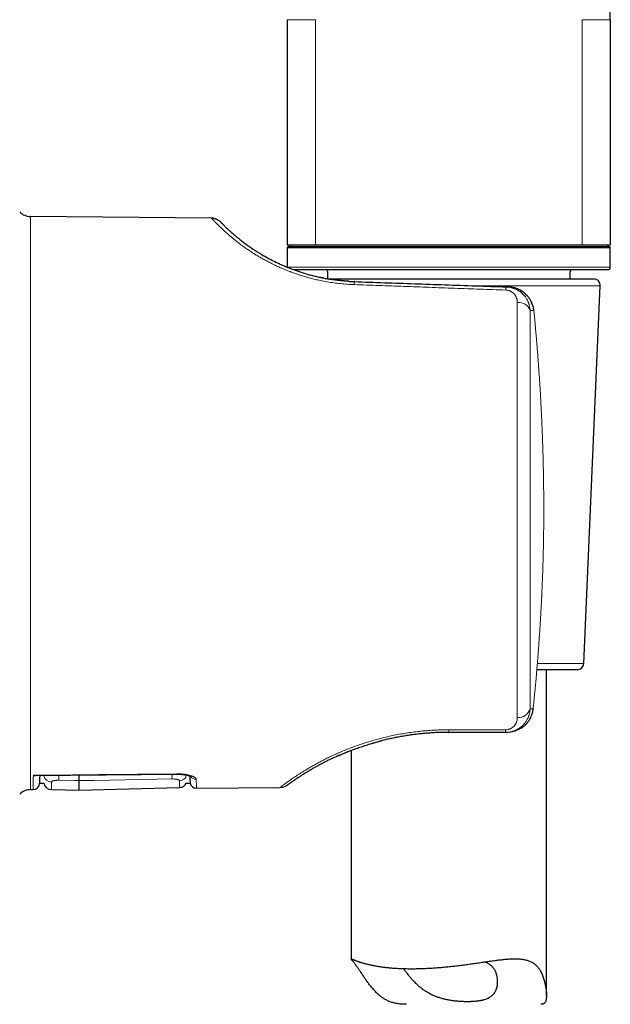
# Model space of a CAD drawing. Header units: millimetres. Extents: x 8 to 869, y 12 to 812.
# Tile 212 of 230: x 662 to 707, y 553 to 628. Entities that reach past the tile are written whole.
import ezdxf

# ---------------------------------------------------------------- set-up
doc = ezdxf.new("R2010")
doc.units = ezdxf.units.MM

msp = doc.modelspace()

# ---------------------------------------------------------------- linework, layer by layer
at = {"color": 7, "linetype": 'Continuous', "lineweight": 30}
for p, q in [((707.397, 628.213), (707.397, 633.413)), ((682.597, 628.213), (682.597, 610.913)), ((707.397, 628.213), (707.397, 610.913)), ((676.772, 612.986), (662.886, 613.107)), ((684.762, 610.913), (682.597, 610.913)), ((682.597, 610.713), (682.597, 609.213)), ((682.697, 610.813), (707.297, 610.813)), ((682.797, 610.913), (682.797, 610.813)), ((705.233, 610.913), (684.762, 610.913)), ((707.397, 610.913), (705.233, 610.913)), ((707.197, 610.813), (707.197, 610.913)), ((707.397, 609.213), (707.397, 610.713)), ((707.197, 609.013), (683.12, 609.013)), ((685.682, 608.891), (685.682, 608.327)), ((704.313, 608.317), (704.313, 608.891)), ((685.742, 608.317), (706.125, 608.317)), ((699.405, 607.704), (699.568, 607.698)), ((705.368, 578.795), (706.625, 607.795)), ((704.869, 578.317), (701.757, 578.317)), ((702.497, 553.315), (702.497, 578.317)), ((699.341, 573.511), (694.997, 573.511)), ((699.448, 573.511), (699.341, 573.511)), ((687.053, 571.951), (687.061, 571.954)), ((687.497, 572.126), (687.497, 556.122)), ((684.466, 570.679), (684.471, 570.682)), ((663.254, 570.203), (674.102, 570.303)), ((683.408, 570.024), (683.409, 570.024)), ((683.622, 570.163), (683.64, 570.175)), ((683.891, 570.334), (683.922, 570.354)), ((663.576, 569.608), (663.912, 569.608)), ((666.597, 569.067), (674.317, 569.269)), ((674.842, 569.608), (675.131, 569.608)), ((675.621, 569.227), (682.038, 569.283)), ((662.886, 569.115), (663.081, 569.117)), ((664.485, 569.122), (666.597, 569.067))]:
    msp.add_line(p, q, dxfattribs=at)
at = {"color": 252, "linetype": 'Continuous', "lineweight": 0}
for p, q in [((684.762, 628.213), (684.762, 610.913)), ((705.233, 628.213), (705.233, 610.913)), ((662.886, 613.107), (662.886, 569.115)), ((707.397, 610.713), (682.597, 610.713)), ((682.604, 609.213), (707.397, 609.213)), ((706.625, 607.795), (696.792, 607.795)), ((701.525, 605.883), (701.24, 605.893)), ((702.29, 590.117), (702.288, 590.114)), ((701.797, 578.795), (705.368, 578.795)), ((701.24, 575.314), (701.472, 575.314)), ((695.006, 573.71), (699.35, 573.708))]:
    msp.add_line(p, q, dxfattribs=at)
at = {"color": 252, "linetype": 'Continuous', "lineweight": 0, "flags": 128}
for points in [[(701.527, 605.891), (701.527, 605.889), (701.525, 605.883)], [(701.473, 575.307), (701.473, 575.309), (701.472, 575.314)], [(663.1, 570.227), (664.1, 570.236), (668.1, 570.273), (674.102, 570.328)], [(666.597, 569.805), (667.796, 569.826), (672.593, 569.912), (673.738, 569.932)], [(665.067, 569.834), (666.266, 569.811), (666.597, 569.805)]]:
    msp.add_lwpolyline(points, dxfattribs=at)
at = {"color": 7, "linetype": 'Continuous', "lineweight": 30, "flags": 128}
msp.add_lwpolyline([(702.132, 584.022), (702.133, 584.023), (702.135, 584.026), (702.134, 584.03)], dxfattribs=at)
at = {"color": 7, "linetype": 'Continuous', "lineweight": 30}
for centre, radius, start, end in [((662.896, 614.307), 1.2, 225.19689, 269.5), ((682.697, 610.713), 0.1, 90, 180), ((707.297, 610.713), 0.1, 0, 90), ((707.197, 609.213), 0.2, 270, 0), ((685.497, 608.813), 0.2, 22.70565, 90), ((704.497, 608.813), 0.2, 90, 157.29435), ((706.125, 607.817), 0.5, 357.51874, 90), ((704.869, 578.817), 0.5, 270, 357.51874), ((663.076, 569.617), 0.5, 270.50017, 359), ((664.501, 569.722), 0.6, 190.89849, 268.49881), ((674.301, 569.869), 0.6, 271.50184, 334.29187), ((675.616, 569.727), 0.5, 193.63533, 270.49774), ((682.029, 570.283), 1, 270.49729, 306.11727), ((662.896, 567.915), 1.2, 90.5, 134.80311)]:
    msp.add_arc(centre, radius, start, end, dxfattribs=at)
at = {"color": 252, "linetype": 'Continuous', "lineweight": 0}
for centre, radius, start, end in [((688.824, 607.872), 1.102, 167.48004, 179.50125), ((700.793, 607.432), 1.415, 168.90983, 178.90871), ((700.353, 605.574), 0.942, 19.798, 95.85534), ((700.338, 575.594), 0.944, 265.08428, 342.74284), ((693.232, 573.688), 1.774, 354.2726, 0.6979), ((697.601, 573.687), 1.749, 354.23195, 0.70114), ((664.495, 570.292), 0.595, 191.90196, 269.09659), ((670.588, 570.108), 5.528, 178.84608, 182.84759), ((669.507, 570.205), 4.239, 356.31347, 1.27153), ((665.758, 570.247), 8.345, 0.37958, 0.55428), ((674.305, 570.4), 0.601, 271.16079, 333.24472), ((675.601, 570.397), 0.502, 211.5895, 270.91456)]:
    msp.add_arc(centre, radius, start, end, dxfattribs=at)
for points, knots in [([(684.762, 628.213), (684.606, 628.213), (684.293, 628.213), (683.888, 628.213), (683.482, 628.213), (683.112, 628.213), (682.818, 628.213), (682.632, 628.213), (682.609, 628.213), (682.597, 628.213)], [0, 0, 0, 0, 0.115127, 0.230254, 0.34538, 0.509035, 0.67269, 0.836345, 1, 1, 1, 1]), ([(707.397, 628.213), (707.386, 628.213), (707.363, 628.213), (707.177, 628.213), (706.883, 628.213), (706.513, 628.213), (706.107, 628.213), (705.702, 628.213), (705.389, 628.213), (705.233, 628.213)], [0, 0, 0, 0, 0.163655, 0.32731, 0.490965, 0.65462, 0.769746, 0.884873, 1, 1, 1, 1]), ([(687.721, 607.882), (687.547, 607.89), (687.199, 607.906), (686.681, 607.952), (686.168, 608.015), (685.659, 608.094), (685.185, 608.185), (684.747, 608.282), (684.344, 608.384), (683.948, 608.494), (683.56, 608.614), (683.178, 608.743), (682.808, 608.879), (682.45, 609.021), (682.105, 609.167), (681.769, 609.319), (681.442, 609.476), (681.125, 609.638), (680.835, 609.794), (680.571, 609.942), (680.332, 610.083), (680.1, 610.225), (679.876, 610.367), (679.658, 610.51), (679.448, 610.654), (679.241, 610.799), (679.039, 610.947), (678.842, 611.096), (678.653, 611.242), (678.473, 611.387), (678.301, 611.528), (678.141, 611.664), (677.997, 611.789), (677.868, 611.904), (677.749, 612.011), (677.638, 612.114), (677.533, 612.213), (677.434, 612.307), (677.328, 612.411), (677.219, 612.519), (677.112, 612.628), (677.019, 612.724), (676.941, 612.805), (676.878, 612.872), (676.83, 612.922), (676.797, 612.958), (676.786, 612.97), (676.781, 612.976)], [0, 0, 0, 0, 0.026123, 0.052155, 0.078173, 0.10425, 0.130462, 0.152112, 0.173738, 0.195381, 0.217083, 0.238884, 0.260824, 0.282134, 0.303494, 0.324938, 0.346503, 0.36822, 0.390125, 0.40829, 0.426543, 0.444901, 0.463383, 0.482003, 0.50078, 0.519728, 0.539894, 0.560229, 0.58075, 0.601474, 0.622418, 0.643596, 0.663858, 0.682229, 0.700744, 0.719411, 0.738238, 0.757234, 0.776406, 0.804542, 0.832951, 0.861655, 0.890674, 0.919473, 0.947406, 0.975407, 1, 1, 1, 1]), ([(699.378, 607.459), (698.719, 607.483), (697.406, 607.53), (695.443, 607.602), (693.493, 607.672), (691.557, 607.743), (689.635, 607.812), (688.358, 607.859), (687.721, 607.882)], [0, 0, 0, 0, 0.169577, 0.337989, 0.505238, 0.671323, 0.836243, 1, 1, 1, 1]), ([(699.405, 607.704), (699.449, 607.702), (699.539, 607.697), (699.673, 607.678), (699.78, 607.656), (699.861, 607.634), (699.916, 607.618), (699.972, 607.6), (700.026, 607.58), (700.081, 607.559), (700.134, 607.536), (700.209, 607.5), (700.304, 607.45), (700.417, 607.379), (700.502, 607.318), (700.561, 607.27), (700.597, 607.24), (700.632, 607.208), (700.666, 607.176), (700.7, 607.143), (700.733, 607.108), (700.78, 607.056), (700.84, 606.985), (700.91, 606.889), (700.968, 606.798), (701.016, 606.713), (701.045, 606.656), (701.064, 606.616), (701.074, 606.595), (701.083, 606.574), (701.092, 606.552), (701.101, 606.53), (701.117, 606.49), (701.14, 606.428), (701.167, 606.34), (701.193, 606.243), (701.215, 606.135), (701.232, 606.017), (701.237, 605.935), (701.24, 605.893)], [0, 0, 0, 0, 0.044121, 0.088536, 0.133312, 0.152632, 0.172036, 0.191528, 0.211113, 0.230797, 0.250583, 0.270478, 0.315078, 0.360995, 0.408273, 0.42451, 0.440908, 0.457467, 0.47419, 0.491078, 0.508132, 0.525353, 0.566062, 0.608767, 0.653482, 0.684104, 0.715608, 0.724007, 0.732466, 0.740985, 0.749566, 0.758208, 0.766911, 0.797529, 0.831438, 0.868639, 0.909132, 0.952919, 1, 1, 1, 1]), ([(701.525, 605.883), (701.522, 605.912), (701.516, 605.971), (701.501, 606.06), (701.482, 606.148), (701.459, 606.237), (701.431, 606.325), (701.4, 606.412), (701.364, 606.499), (701.318, 606.594), (701.262, 606.697), (701.192, 606.808), (701.121, 606.905), (701.053, 606.989), (701.006, 607.041), (700.972, 607.076), (700.955, 607.094), (700.937, 607.112), (700.918, 607.13), (700.9, 607.147), (700.86, 607.184), (700.795, 607.24), (700.698, 607.315), (700.601, 607.38), (700.507, 607.436), (700.443, 607.47), (700.4, 607.491), (700.379, 607.501), (700.358, 607.511), (700.336, 607.521), (700.314, 607.531), (700.292, 607.54), (700.24, 607.561), (700.161, 607.591), (700.058, 607.623), (699.963, 607.647), (699.877, 607.665), (699.804, 607.677), (699.744, 607.685), (699.695, 607.69), (699.653, 607.694), (699.619, 607.696), (699.599, 607.697), (699.591, 607.697)], [0, 0, 0, 0, 0.030412, 0.061123, 0.092138, 0.123461, 0.155098, 0.187052, 0.219329, 0.251932, 0.295705, 0.341106, 0.388145, 0.420095, 0.452763, 0.461438, 0.470163, 0.478937, 0.487761, 0.496634, 0.505557, 0.544014, 0.586433, 0.632816, 0.665603, 0.700118, 0.708105, 0.716178, 0.724339, 0.732587, 0.740921, 0.749343, 0.757852, 0.799113, 0.83676, 0.870795, 0.901217, 0.928027, 0.947609, 0.964682, 0.979246, 0.991302, 1, 1, 1, 1]), ([(700.257, 606.511), (700.257, 606.533), (700.256, 606.578), (700.249, 606.643), (700.239, 606.708), (700.225, 606.771), (700.207, 606.831), (700.187, 606.887), (700.165, 606.939), (700.14, 606.989), (700.112, 607.037), (700.081, 607.084), (700.04, 607.138), (699.988, 607.197), (699.927, 607.252), (699.871, 607.295), (699.821, 607.328), (699.767, 607.358), (699.709, 607.386), (699.647, 607.41), (699.583, 607.429), (699.516, 607.444), (699.447, 607.455), (699.401, 607.457), (699.378, 607.459)], [0, 0, 0, 0, 0.052907, 0.105247, 0.157123, 0.208638, 0.2599, 0.304911, 0.348961, 0.392135, 0.434521, 0.476213, 0.517309, 0.583469, 0.646299, 0.686645, 0.725985, 0.764537, 0.804682, 0.844112, 0.883189, 0.92283, 0.961611, 1, 1, 1, 1]), ([(702.288, 590.114), (702.288, 590.344), (702.289, 590.806), (702.286, 591.497), (702.281, 592.189), (702.274, 592.754), (702.267, 593.191), (702.261, 593.5), (702.255, 593.809), (702.248, 594.12), (702.241, 594.432), (702.232, 594.741), (702.222, 595.121), (702.208, 595.573), (702.19, 596.105), (702.169, 596.643), (702.151, 597.088), (702.136, 597.436), (702.124, 597.687), (702.112, 597.94), (702.1, 598.194), (702.087, 598.442), (702.075, 598.682), (702.057, 599.01), (702.034, 599.436), (702.002, 599.967), (701.968, 600.51), (701.932, 601.042), (701.896, 601.562), (701.868, 601.942), (701.849, 602.194), (701.84, 602.315), (701.831, 602.432), (701.822, 602.55), (701.813, 602.668), (701.793, 602.91), (701.763, 603.278), (701.721, 603.778), (701.676, 604.289), (701.629, 604.81), (701.579, 605.343), (701.543, 605.702), (701.525, 605.883)], [0, 0, 0, 0, 0.043752, 0.087488, 0.131113, 0.175004, 0.194571, 0.214075, 0.233636, 0.25328, 0.273034, 0.292923, 0.31196, 0.345161, 0.378767, 0.412858, 0.447501, 0.463251, 0.47913, 0.495142, 0.511291, 0.527582, 0.542345, 0.55691, 0.589866, 0.623555, 0.657998, 0.693215, 0.724858, 0.757121, 0.765546, 0.772926, 0.780348, 0.787812, 0.795319, 0.802868, 0.833941, 0.865721, 0.898212, 0.931421, 0.965349, 1, 1, 1, 1]), ([(702.134, 584.03), (702.141, 584.198), (702.157, 584.531), (702.178, 585.029), (702.196, 585.518), (702.213, 586.002), (702.228, 586.48), (702.242, 586.96), (702.255, 587.502), (702.267, 588.109), (702.277, 588.777), (702.285, 589.445), (702.287, 589.891), (702.288, 590.114)], [0, 0, 0, 0, 0.0830826, 0.1647856, 0.2452605, 0.3246785, 0.4032309, 0.48113, 0.5609143, 0.6706442, 0.7802469, 0.8901946, 1, 1, 1, 1]), ([(701.472, 575.314), (701.492, 575.511), (701.532, 575.901), (701.589, 576.481), (701.643, 577.047), (701.694, 577.6), (701.742, 578.157), (701.789, 578.718), (701.823, 579.135), (701.843, 579.395), (701.852, 579.503), (701.86, 579.614), (701.869, 579.732), (701.878, 579.856), (701.888, 579.983), (701.897, 580.111), (701.917, 580.388), (701.947, 580.812), (701.985, 581.378), (702.02, 581.932), (702.052, 582.473), (702.082, 583.002), (702.109, 583.52), (702.125, 583.861), (702.134, 584.03)], [0, 0, 0, 0, 0.068142, 0.134746, 0.199816, 0.263358, 0.325379, 0.391858, 0.456526, 0.469017, 0.48144, 0.493794, 0.507151, 0.521874, 0.536526, 0.551108, 0.565618, 0.632, 0.696883, 0.760296, 0.82227, 0.882845, 0.94207, 1, 1, 1, 1]), ([(701.24, 575.314), (701.237, 575.277), (701.233, 575.206), (701.219, 575.104), (701.201, 575.009), (701.182, 574.926), (701.162, 574.853), (701.146, 574.803), (701.135, 574.772), (701.13, 574.756), (701.124, 574.742), (701.119, 574.727), (701.114, 574.713), (701.094, 574.662), (701.056, 574.576), (700.996, 574.46), (700.945, 574.377), (700.908, 574.323), (700.888, 574.294), (700.867, 574.265), (700.847, 574.238), (700.825, 574.211), (700.804, 574.185), (700.783, 574.16), (700.74, 574.111), (700.673, 574.041), (700.578, 573.956), (700.497, 573.892), (700.435, 573.847), (700.391, 573.818), (700.347, 573.79), (700.302, 573.764), (700.257, 573.739), (700.212, 573.716), (700.139, 573.68), (700.036, 573.636), (699.901, 573.59), (699.763, 573.555), (699.623, 573.53), (699.483, 573.514), (699.388, 573.512), (699.341, 573.511)], [0, 0, 0, 0, 0.040482, 0.078344, 0.113584, 0.146203, 0.172741, 0.19725, 0.203334, 0.209279, 0.215085, 0.220752, 0.226279, 0.231668, 0.281242, 0.328607, 0.373772, 0.386664, 0.399366, 0.411879, 0.424203, 0.436338, 0.448286, 0.460045, 0.471618, 0.517327, 0.561688, 0.604736, 0.622794, 0.640621, 0.658219, 0.675593, 0.692744, 0.709677, 0.726395, 0.773392, 0.819701, 0.865417, 0.910638, 0.955465, 1, 1, 1, 1]), ([(699.47, 573.511), (699.47, 573.511), (699.481, 573.511), (699.504, 573.512), (699.545, 573.513), (699.596, 573.516), (699.657, 573.521), (699.728, 573.53), (699.809, 573.543), (699.878, 573.556), (699.93, 573.568), (699.963, 573.577), (699.998, 573.586), (700.034, 573.596), (700.07, 573.607), (700.108, 573.62), (700.171, 573.642), (700.257, 573.676), (700.362, 573.724), (700.458, 573.775), (700.543, 573.826), (700.618, 573.875), (700.668, 573.912), (700.7, 573.936), (700.716, 573.948), (700.731, 573.961), (700.746, 573.973), (700.761, 573.985), (700.809, 574.025), (700.887, 574.096), (700.987, 574.203), (701.059, 574.291), (701.109, 574.358), (701.14, 574.402), (701.169, 574.446), (701.196, 574.49), (701.222, 574.535), (701.264, 574.611), (701.318, 574.721), (701.375, 574.867), (701.42, 575.015), (701.453, 575.164), (701.466, 575.264), (701.472, 575.314)], [0, 0, 0, 0, 0.00034, 0.010519, 0.024294, 0.041665, 0.062631, 0.087076, 0.115086, 0.146659, 0.158094, 0.169934, 0.182178, 0.194826, 0.207878, 0.221335, 0.235196, 0.276655, 0.315969, 0.353138, 0.388163, 0.417212, 0.4446, 0.451499, 0.458284, 0.464956, 0.471513, 0.477957, 0.484287, 0.535665, 0.585358, 0.633373, 0.651782, 0.669934, 0.687828, 0.705467, 0.72285, 0.739977, 0.793638, 0.846447, 0.898428, 0.949604, 1, 1, 1, 1]), ([(699.35, 573.708), (699.374, 573.709), (699.422, 573.71), (699.493, 573.718), (699.557, 573.73), (699.613, 573.745), (699.663, 573.762), (699.712, 573.781), (699.773, 573.81), (699.843, 573.85), (699.904, 573.894), (699.95, 573.933), (699.984, 573.965), (700.016, 573.999), (700.051, 574.04), (700.087, 574.089), (700.124, 574.145), (700.156, 574.204), (700.183, 574.266), (700.212, 574.343), (700.236, 574.435), (700.254, 574.543), (700.256, 574.616), (700.257, 574.653)], [0, 0, 0, 0, 0.037467, 0.074641, 0.112108, 0.140753, 0.170111, 0.200394, 0.231796, 0.288891, 0.348671, 0.37981, 0.411883, 0.444964, 0.479119, 0.528488, 0.578933, 0.630603, 0.683638, 0.738166, 0.824336, 0.911476, 1, 1, 1, 1]), ([(682.038, 569.283), (682.04, 569.284), (682.043, 569.286), (682.07, 569.307), (682.112, 569.339), (682.172, 569.385), (682.25, 569.443), (682.345, 569.513), (682.458, 569.596), (682.588, 569.69), (682.735, 569.795), (682.892, 569.904), (683.054, 570.015), (683.22, 570.126), (683.397, 570.243), (683.585, 570.364), (683.786, 570.49), (684.014, 570.63), (684.274, 570.785), (684.568, 570.954), (684.879, 571.126), (685.206, 571.3), (685.551, 571.476), (685.913, 571.653), (686.292, 571.828), (686.685, 572.002), (687.094, 572.171), (687.517, 572.337), (687.953, 572.497), (688.402, 572.65), (688.862, 572.796), (689.334, 572.934), (689.817, 573.063), (690.309, 573.182), (690.811, 573.29), (691.32, 573.387), (691.836, 573.472), (692.358, 573.545), (692.883, 573.605), (693.41, 573.652), (693.94, 573.685), (694.472, 573.706), (694.828, 573.709), (695.006, 573.71)], [0, 0, 0, 0, 0.025104, 0.050099, 0.07501, 0.099864, 0.124687, 0.14988, 0.174929, 0.199864, 0.224714, 0.249509, 0.270573, 0.291495, 0.312295, 0.332993, 0.353609, 0.374163, 0.399478, 0.424624, 0.449641, 0.47457, 0.499454, 0.524622, 0.549686, 0.57469, 0.599681, 0.624705, 0.649705, 0.674643, 0.699567, 0.724524, 0.749562, 0.774644, 0.799681, 0.82472, 0.849809, 0.874994, 0.900006, 0.924966, 0.949922, 0.974918, 1, 1, 1, 1]), ([(663.081, 569.117), (663.081, 569.118), (663.081, 569.12), (663.081, 569.138), (663.082, 569.166), (663.082, 569.206), (663.083, 569.258), (663.084, 569.32), (663.086, 569.394), (663.087, 569.48), (663.089, 569.578), (663.091, 569.686), (663.093, 569.805), (663.095, 569.934), (663.097, 570.074), (663.099, 570.176), (663.1, 570.227)], [0, 0, 0, 0, 0.071266, 0.142569, 0.213886, 0.285288, 0.356726, 0.428278, 0.499868, 0.571771, 0.643787, 0.715841, 0.786817, 0.857838, 0.928896, 1, 1, 1, 1]), ([(673.738, 569.932), (673.76, 569.932), (673.803, 569.933), (673.868, 569.931), (673.931, 569.927), (673.991, 569.922), (674.047, 569.915), (674.1, 569.906), (674.148, 569.896), (674.191, 569.885), (674.229, 569.873), (674.261, 569.859), (674.286, 569.845), (674.304, 569.83), (674.315, 569.815), (674.316, 569.805), (674.317, 569.8)], [0, 0, 0, 0, 0.069488, 0.139214, 0.208708, 0.278587, 0.348698, 0.418594, 0.489948, 0.561524, 0.632895, 0.706816, 0.780958, 0.854891, 0.927445, 1, 1, 1, 1]), ([(674.102, 570.328), (674.143, 570.328), (674.225, 570.328), (674.347, 570.324), (674.467, 570.317), (674.585, 570.306), (674.699, 570.293), (674.809, 570.276), (674.914, 570.257), (675.014, 570.235), (675.108, 570.211), (675.197, 570.185), (675.278, 570.157), (675.352, 570.127), (675.418, 570.096), (675.475, 570.063), (675.523, 570.03), (675.561, 569.996), (675.588, 569.962), (675.606, 569.929), (675.608, 569.906), (675.609, 569.895)], [0, 0, 0, 0, 0.050499, 0.101191, 0.151887, 0.202393, 0.253077, 0.303939, 0.35481, 0.405507, 0.457765, 0.510196, 0.562635, 0.614905, 0.669694, 0.724666, 0.779641, 0.834437, 0.889595, 0.944843, 1, 1, 1, 1]), ([(675.609, 569.895), (675.61, 569.856), (675.611, 569.776), (675.613, 569.667), (675.615, 569.566), (675.617, 569.476), (675.618, 569.4), (675.619, 569.337), (675.62, 569.288), (675.62, 569.253), (675.621, 569.231), (675.621, 569.228), (675.621, 569.227)], [0, 0, 0, 0, 0.092171, 0.18439, 0.285748, 0.387271, 0.488859, 0.590731, 0.692668, 0.794788, 0.897361, 1, 1, 1, 1]), ([(664.485, 569.696), (664.486, 569.702), (664.488, 569.713), (664.5, 569.729), (664.519, 569.745), (664.546, 569.76), (664.581, 569.775), (664.622, 569.788), (664.669, 569.8), (664.721, 569.811), (664.778, 569.819), (664.839, 569.826), (664.902, 569.831), (664.962, 569.834), (665.017, 569.834), (665.05, 569.834), (665.067, 569.834)], [0, 0, 0, 0, 0.076394, 0.153014, 0.229402, 0.305419, 0.38167, 0.457668, 0.531968, 0.606511, 0.680787, 0.752262, 0.823981, 0.895441, 0.947721, 1, 1, 1, 1]), ([(664.485, 569.696), (664.485, 569.662), (664.485, 569.593), (664.485, 569.501), (664.485, 569.416), (664.485, 569.343), (664.485, 569.28), (664.485, 569.226), (664.485, 569.181), (664.485, 569.147), (664.485, 569.126), (664.485, 569.123), (664.485, 569.122)], [0, 0, 0, 0, 0.092697, 0.185436, 0.282726, 0.380065, 0.473108, 0.566193, 0.674477, 0.782895, 0.89138, 1, 1, 1, 1]), ([(674.317, 569.269), (674.317, 569.27), (674.317, 569.271), (674.317, 569.284), (674.317, 569.304), (674.317, 569.333), (674.317, 569.37), (674.317, 569.42), (674.317, 569.487), (674.317, 569.576), (674.317, 569.678), (674.317, 569.759), (674.317, 569.8)], [0, 0, 0, 0, 0.08602, 0.172071, 0.262307, 0.35258, 0.438832, 0.525116, 0.643674, 0.762312, 0.881074, 1, 1, 1, 1])]:
    msp.add_open_spline(points, degree=3, knots=knots, dxfattribs=at)
at = {"color": 7, "linetype": 'Continuous', "lineweight": 30}
for points, knots in [([(676.781, 612.976), (676.78, 612.977), (676.772, 612.985), (676.772, 612.985), (676.772, 612.986)], [0, 0, 0, 0, 0.110255, 1, 1, 1, 1]), ([(676.775, 612.986), (676.806, 612.985), (676.866, 612.983), (676.924, 612.972), (676.952, 612.967)], [0, 0, 0, 0, 0.529839, 1, 1, 1, 1]), ([(677.015, 612.953), (676.995, 612.958), (676.955, 612.968), (676.895, 612.976), (676.837, 612.979), (676.799, 612.977), (676.78, 612.976)], [0, 0, 0, 0, 0.249358, 0.499195, 0.749434, 1, 1, 1, 1]), ([(676.984, 612.96), (677.01, 612.954), (677.07, 612.94), (677.158, 612.906), (677.249, 612.862), (677.333, 612.809), (677.412, 612.749), (677.459, 612.703), (677.482, 612.681)], [0, 0, 0, 0, 0.142436, 0.315654, 0.488873, 0.661225, 0.831865, 1, 1, 1, 1]), ([(677.482, 612.681), (677.483, 612.68), (677.485, 612.678), (677.499, 612.663), (677.522, 612.64), (677.554, 612.607), (677.595, 612.565), (677.642, 612.518), (677.693, 612.466), (677.746, 612.414), (677.805, 612.357), (677.869, 612.294), (677.94, 612.226), (678.02, 612.151), (678.11, 612.067), (678.211, 611.976), (678.319, 611.878), (678.435, 611.776), (678.56, 611.67), (678.693, 611.557), (678.827, 611.448), (678.959, 611.342), (679.085, 611.243), (679.217, 611.142), (679.355, 611.039), (679.498, 610.934), (679.647, 610.828), (679.82, 610.708), (680.02, 610.574), (680.25, 610.426), (680.49, 610.277), (680.741, 610.128), (681.003, 609.979), (681.263, 609.839), (681.519, 609.706), (681.77, 609.583), (682.029, 609.461), (682.295, 609.343), (682.569, 609.227), (682.85, 609.115), (683.139, 609.006), (683.435, 608.902), (683.738, 608.802), (684.048, 608.708), (684.363, 608.619), (684.684, 608.536), (685.011, 608.459), (685.343, 608.389), (685.652, 608.331), (685.852, 608.299), (685.939, 608.285)], [0, 0, 0, 0, 0.025817, 0.051568, 0.077275, 0.10296, 0.128644, 0.154587, 0.174987, 0.195295, 0.215522, 0.23568, 0.25578, 0.275834, 0.298055, 0.320143, 0.342113, 0.363984, 0.385771, 0.407492, 0.429767, 0.447327, 0.464798, 0.48219, 0.499515, 0.516781, 0.533999, 0.551181, 0.574431, 0.597548, 0.620559, 0.643493, 0.666377, 0.689239, 0.708944, 0.72859, 0.748195, 0.76778, 0.787363, 0.806963, 0.8266, 0.846344, 0.866066, 0.885785, 0.905521, 0.925293, 0.94512, 0.965022, 0.984796, 1, 1, 1, 1]), ([(685.34, 608.391), (685.304, 608.398), (685.232, 608.413), (685.161, 608.428), (685.124, 608.436)], [0, 0, 0, 0, 0.488095, 1, 1, 1, 1]), ([(687.309, 608.133), (687.295, 608.134), (687.262, 608.136), (687.202, 608.14), (687.127, 608.145), (687.044, 608.151), (686.955, 608.159), (686.862, 608.167), (686.765, 608.177), (686.669, 608.187), (686.561, 608.199), (686.443, 608.213), (686.319, 608.228), (686.218, 608.242), (686.136, 608.254), (686.066, 608.264), (685.998, 608.275), (685.955, 608.282), (685.933, 608.285)], [0, 0, 0, 0, 0.031326, 0.073386, 0.126527, 0.190899, 0.250526, 0.317383, 0.389583, 0.458819, 0.524114, 0.624213, 0.713498, 0.792052, 0.843952, 0.893193, 0.944936, 1, 1, 1, 1]), ([(686.968, 608.158), (686.941, 608.161), (686.884, 608.166), (686.793, 608.174), (686.693, 608.185), (686.59, 608.196), (686.479, 608.209), (686.362, 608.223), (686.239, 608.24), (686.111, 608.258), (686.026, 608.271), (685.983, 608.277)], [0, 0, 0, 0, 0.084213, 0.179372, 0.27396, 0.374952, 0.484388, 0.602279, 0.728648, 0.863529, 1, 1, 1, 1]), ([(687.304, 608.134), (687.335, 608.132), (687.482, 608.121), (687.63, 608.116), (687.747, 608.111)], [0, 0, 0, 0, 0.20761, 1, 1, 1, 1]), ([(687.746, 608.11), (687.743, 608.111), (687.737, 608.111), (687.731, 608.112), (687.728, 608.112)], [0, 0, 0, 0, 0.500795, 1, 1, 1, 1]), ([(687.747, 608.111), (688.517, 608.084), (690.06, 608.03), (692.38, 607.949), (694.712, 607.868), (697.055, 607.786), (698.62, 607.731), (699.405, 607.704)], [0, 0, 0, 0, 0.198084, 0.397125, 0.597125, 0.798084, 1, 1, 1, 1]), ([(699.591, 607.697), (699.59, 607.697), (699.583, 607.698), (699.575, 607.698), (699.568, 607.698)], [0, 0, 0, 0, 0.107741, 1, 1, 1, 1]), ([(701.527, 605.891), (701.52, 605.942), (701.508, 606.043), (701.475, 606.188), (701.435, 606.325), (701.386, 606.453), (701.333, 606.569), (701.277, 606.675), (701.219, 606.77), (701.158, 606.858), (701.097, 606.938), (701.035, 607.011), (700.975, 607.075), (700.917, 607.133), (700.858, 607.187), (700.795, 607.24), (700.713, 607.304), (700.608, 607.376), (700.479, 607.453), (700.344, 607.519), (700.227, 607.567), (700.132, 607.6), (700.058, 607.622), (699.985, 607.641), (699.914, 607.657), (699.843, 607.67), (699.767, 607.682), (699.682, 607.692), (699.622, 607.696), (699.591, 607.697)], [0, 0, 0, 0, 0.052424, 0.103428, 0.152513, 0.199337, 0.243461, 0.284597, 0.322747, 0.35799, 0.394783, 0.427923, 0.457458, 0.485074, 0.513008, 0.541325, 0.570053, 0.621273, 0.673636, 0.726643, 0.777642, 0.805126, 0.831856, 0.857851, 0.883838, 0.907505, 0.934704, 0.965509, 1, 1, 1, 1]), ([(700.569, 573.844), (700.578, 573.849), (700.611, 573.87), (700.667, 573.91), (700.736, 573.963), (700.801, 574.017), (700.865, 574.075), (700.929, 574.139), (700.996, 574.213), (701.063, 574.294), (701.129, 574.383), (701.193, 574.48), (701.254, 574.587), (701.309, 574.698), (701.356, 574.811), (701.395, 574.924), (701.429, 575.045), (701.456, 575.174), (701.467, 575.262), (701.473, 575.307)], [0, 0, 0, 0, 0.01787, 0.067637, 0.116631, 0.164865, 0.212396, 0.262371, 0.318582, 0.381088, 0.440983, 0.505763, 0.575466, 0.650239, 0.713771, 0.780622, 0.850788, 0.924042, 1, 1, 1, 1]), ([(694.978, 573.511), (694.862, 573.51), (694.626, 573.509), (694.268, 573.499), (693.905, 573.484), (693.544, 573.462), (693.185, 573.434), (692.827, 573.4), (692.469, 573.359), (692.111, 573.313), (691.755, 573.26), (691.404, 573.202), (691.057, 573.139), (690.715, 573.071), (690.377, 572.997), (690.059, 572.923), (689.856, 572.872), (689.762, 572.848)], [0, 0, 0, 0, 0.064254, 0.131969, 0.199513, 0.266926, 0.334248, 0.401521, 0.468786, 0.537298, 0.605443, 0.673265, 0.740811, 0.808124, 0.875252, 0.94224, 1, 1, 1, 1]), ([(694.977, 573.511), (694.981, 573.511), (694.988, 573.512), (694.995, 573.513), (694.999, 573.514)], [0, 0, 0, 0, 0.498642, 1, 1, 1, 1]), ([(699.448, 573.511), (699.451, 573.511), (699.458, 573.511), (699.466, 573.511), (699.47, 573.511)], [0, 0, 0, 0, 0.417676, 1, 1, 1, 1]), ([(686.48, 571.706), (686.492, 571.712), (686.52, 571.724), (686.569, 571.746), (686.628, 571.772), (686.696, 571.802), (686.796, 571.844), (686.925, 571.899), (687.113, 571.976), (687.34, 572.067), (687.608, 572.169), (687.854, 572.26), (688.075, 572.339), (688.268, 572.405), (688.463, 572.47), (688.661, 572.534), (688.865, 572.597), (689.081, 572.661), (689.308, 572.727), (689.55, 572.793), (689.717, 572.836), (689.802, 572.858)], [0, 0, 0, 0, 0.017135, 0.036354, 0.05776, 0.081428, 0.106724, 0.157414, 0.209374, 0.290581, 0.374685, 0.459372, 0.516226, 0.573059, 0.629895, 0.686755, 0.744574, 0.80415, 0.866565, 0.93184, 1, 1, 1, 1]), ([(686.486, 571.709), (686.48, 571.706), (686.388, 571.666), (686.216, 571.587), (685.957, 571.467), (685.695, 571.339), (685.43, 571.206), (685.177, 571.074), (684.936, 570.945), (684.707, 570.818), (684.49, 570.694), (684.285, 570.574), (684.093, 570.459), (683.913, 570.348), (683.756, 570.25), (683.665, 570.191), (683.625, 570.165)], [0, 0, 0, 0, 0.004432, 0.072548, 0.140623, 0.220827, 0.300793, 0.380621, 0.460415, 0.540275, 0.620304, 0.699816, 0.77925, 0.858703, 0.938276, 1, 1, 1, 1]), ([(686.484, 571.708), (686.543, 571.734), (686.665, 571.788), (686.856, 571.869), (686.989, 571.925), (687.058, 571.953), (687.061, 571.954)], [0, 0, 0, 0, 0.31853, 0.659227, 0.987605, 1, 1, 1, 1]), ([(687.058, 571.952), (687.146, 571.988), (687.289, 572.046), (687.44, 572.104), (687.497, 572.126)], [0, 0, 0, 0, 0.616041, 1, 1, 1, 1]), ([(684.288, 570.575), (684.289, 570.576), (684.316, 570.592), (684.375, 570.626), (684.437, 570.662), (684.466, 570.679)], [0, 0, 0, 0, 0.011163, 0.535703, 1, 1, 1, 1]), ([(663.1, 570.227), (663.101, 570.227), (663.126, 570.219), (663.175, 570.208), (663.226, 570.202), (663.252, 570.203), (663.254, 570.203)], [0, 0, 0, 0, 0.020427, 0.485663, 0.956301, 1, 1, 1, 1]), ([(663.587, 570.206), (663.587, 570.189), (663.586, 570.132), (663.584, 570.047), (663.582, 569.952), (663.581, 569.868), (663.58, 569.795), (663.579, 569.734), (663.578, 569.685), (663.577, 569.648), (663.577, 569.623), (663.576, 569.61), (663.576, 569.61), (663.576, 569.61)], [0, 0, 0, 0, 0.042707, 0.141346, 0.239984, 0.338597, 0.438078, 0.537586, 0.637094, 0.736575, 0.835719, 0.934903, 1, 1, 1, 1]), ([(666.597, 570.234), (666.597, 570.225), (666.597, 570.195), (666.597, 570.145), (666.597, 570.084), (666.597, 570.028), (666.597, 569.976), (666.597, 569.929), (666.597, 569.888), (666.597, 569.853), (666.597, 569.825), (666.597, 569.812), (666.597, 569.805)], [0, 0, 0, 0, 0.041228, 0.147617, 0.254346, 0.360734, 0.467167, 0.573939, 0.680371, 0.786801, 0.89357, 1, 1, 1, 1]), ([(674.102, 570.302), (674.115, 570.302), (674.149, 570.303), (674.205, 570.302), (674.27, 570.3), (674.334, 570.298), (674.398, 570.294), (674.46, 570.29), (674.521, 570.284), (674.581, 570.278), (674.641, 570.27), (674.698, 570.262), (674.755, 570.253), (674.809, 570.243), (674.86, 570.233), (674.909, 570.222), (674.954, 570.211), (674.995, 570.2), (675.033, 570.189), (675.068, 570.178), (675.099, 570.167), (675.127, 570.156), (675.152, 570.146), (675.172, 570.137), (675.188, 570.129), (675.201, 570.122), (675.209, 570.117), (675.213, 570.114), (675.213, 570.114), (675.213, 570.114)], [0, 0, 0, 0, 0.022366, 0.062455, 0.102461, 0.142325, 0.181991, 0.221416, 0.260748, 0.300629, 0.340897, 0.381442, 0.422131, 0.46279, 0.503214, 0.54322, 0.582616, 0.621211, 0.658818, 0.695536, 0.73357, 0.770998, 0.807741, 0.843646, 0.878569, 0.912396, 0.945054, 0.976525, 1, 1, 1, 1]), ([(675.121, 570.158), (675.121, 570.155), (675.122, 570.112), (675.123, 570.041), (675.125, 569.946), (675.126, 569.863), (675.127, 569.792), (675.128, 569.732), (675.129, 569.683), (675.13, 569.647), (675.13, 569.622), (675.131, 569.61), (675.131, 569.609), (675.131, 569.609)], [0, 0, 0, 0, 0.008804, 0.111511, 0.21424, 0.317116, 0.420048, 0.523263, 0.626534, 0.730089, 0.833701, 0.937462, 1, 1, 1, 1]), ([(682.906, 569.681), (682.921, 569.692), (682.951, 569.712), (683.003, 569.749), (683.05, 569.782), (683.09, 569.809), (683.119, 569.829), (683.147, 569.848), (683.173, 569.866), (683.198, 569.883), (683.215, 569.894), (683.223, 569.9)], [0, 0, 0, 0, 0.202574, 0.396587, 0.582048, 0.671546, 0.754955, 0.829503, 0.895183, 0.952007, 1, 1, 1, 1]), ([(683.419, 570.031), (683.383, 570.007), (683.311, 569.96), (683.25, 569.918), (683.22, 569.897)], [0, 0, 0, 0, 0.516882, 1, 1, 1, 1]), ([(683.408, 570.024), (683.417, 570.03), (683.435, 570.041), (683.466, 570.062), (683.502, 570.086), (683.543, 570.113), (683.589, 570.142), (683.623, 570.164), (683.64, 570.175)], [0, 0, 0, 0, 0.139283, 0.289526, 0.450746, 0.62293, 0.806037, 1, 1, 1, 1]), ([(683.858, 570.313), (683.859, 570.314), (683.862, 570.316), (683.874, 570.323), (683.887, 570.331), (683.889, 570.333)], [0, 0, 0, 0, 0.4446942, 0.8891971, 1, 1, 1, 1]), ([(683.889, 570.333), (683.895, 570.336), (683.902, 570.341), (683.913, 570.348), (683.914, 570.348)], [0, 0, 0, 0, 0.911273, 1, 1, 1, 1]), ([(684.101, 570.463), (684.112, 570.47), (684.145, 570.49), (684.206, 570.526), (684.26, 570.558), (684.286, 570.574)], [0, 0, 0, 0, 0.219248, 0.618976, 1, 1, 1, 1]), ([(666.597, 569.805), (666.597, 569.758), (666.597, 569.663), (666.597, 569.538), (666.597, 569.427), (666.597, 569.331), (666.597, 569.25), (666.597, 569.183), (666.597, 569.131), (666.597, 569.094), (666.597, 569.071), (666.597, 569.068), (666.597, 569.067)], [0, 0, 0, 0, 0.100004, 0.200006, 0.300007, 0.400008, 0.500008, 0.600007, 0.700006, 0.800004, 0.900002, 1, 1, 1, 1]), ([(682.916, 569.688), (682.91, 569.683), (682.875, 569.659), (682.822, 569.621), (682.759, 569.576), (682.708, 569.539), (682.668, 569.511), (682.64, 569.49), (682.622, 569.477), (682.62, 569.476), (682.619, 569.475)], [0, 0, 0, 0, 0.029451, 0.168645, 0.306853, 0.444996, 0.583228, 0.721703, 0.860577, 1, 1, 1, 1]), ([(691.741, 552.635), (691.72, 552.635), (691.632, 552.634), (691.495, 552.64), (691.33, 552.65), (691.184, 552.665), (691.041, 552.686), (690.899, 552.712), (690.76, 552.745), (690.624, 552.784), (690.49, 552.83), (690.362, 552.882), (690.238, 552.941), (690.118, 553.005), (690.002, 553.076), (689.89, 553.151), (689.781, 553.231), (689.676, 553.316), (689.574, 553.405), (689.47, 553.502), (689.364, 553.607), (689.256, 553.722), (689.153, 553.839), (689.02, 553.997), (688.863, 554.199), (688.685, 554.443), (688.546, 554.645), (688.439, 554.803), (688.36, 554.921), (688.284, 555.037), (688.209, 555.149), (688.137, 555.258), (688.066, 555.363), (687.996, 555.462), (687.929, 555.557), (687.865, 555.644), (687.805, 555.724), (687.749, 555.796), (687.698, 555.861), (687.652, 555.918), (687.612, 555.968), (687.578, 556.009), (687.549, 556.044), (687.527, 556.072), (687.511, 556.094), (687.5, 556.111), (687.496, 556.122), (687.499, 556.127), (687.507, 556.128), (687.521, 556.125), (687.538, 556.119), (687.561, 556.111), (687.588, 556.1), (687.621, 556.086), (687.658, 556.07), (687.7, 556.052), (687.747, 556.033), (687.799, 556.012), (687.855, 555.989), (687.917, 555.966), (687.983, 555.941), (688.053, 555.916), (688.128, 555.89), (688.208, 555.864), (688.293, 555.838), (688.382, 555.811), (688.475, 555.784), (688.573, 555.757), (688.676, 555.73), (688.783, 555.704), (688.894, 555.678), (689.01, 555.653), (689.133, 555.627), (689.264, 555.602), (689.402, 555.577), (689.545, 555.553), (689.693, 555.53), (689.845, 555.508), (690.003, 555.488), (690.164, 555.469), (690.33, 555.451), (690.501, 555.435), (690.675, 555.421), (690.853, 555.408), (691.032, 555.397), (691.211, 555.388), (691.39, 555.381), (691.572, 555.375), (691.757, 555.371), (691.945, 555.368), (692.136, 555.367), (692.329, 555.368), (692.525, 555.371), (692.723, 555.375), (692.923, 555.381), (693.125, 555.388), (693.325, 555.397), (693.524, 555.408), (693.722, 555.42), (693.92, 555.433), (694.12, 555.448), (694.32, 555.464), (694.521, 555.481), (694.723, 555.5), (694.925, 555.52), (695.128, 555.541), (695.33, 555.564), (695.533, 555.587), (695.735, 555.612), (695.937, 555.637), (696.139, 555.663), (696.34, 555.69), (696.54, 555.717), (696.74, 555.745), (696.938, 555.773), (697.135, 555.802), (697.332, 555.83), (697.526, 555.859), (697.72, 555.887), (697.911, 555.915), (698.102, 555.942), (698.291, 555.968), (698.48, 555.994), (698.666, 556.018), (698.85, 556.041), (699.031, 556.061), (699.209, 556.08), (699.385, 556.096), (699.558, 556.109), (699.727, 556.119), (699.893, 556.126), (700.056, 556.128), (700.214, 556.127), (700.368, 556.12), (700.517, 556.108), (700.662, 556.091), (700.802, 556.067), (700.937, 556.037), (701.067, 556), (701.191, 555.955), (701.31, 555.904), (701.421, 555.845), (701.526, 555.778), (701.624, 555.704), (701.717, 555.621), (701.804, 555.53), (701.885, 555.431), (701.96, 555.324), (702.032, 555.204), (702.101, 555.072), (702.166, 554.927), (702.224, 554.778), (702.277, 554.625), (702.323, 554.47), (702.365, 554.314), (702.4, 554.157), (702.431, 554.001), (702.456, 553.848), (702.475, 553.697), (702.489, 553.55), (702.496, 553.422), (702.498, 553.31), (702.496, 553.215), (702.49, 553.126), (702.48, 553.042), (702.466, 552.964), (702.447, 552.894), (702.423, 552.833), (702.394, 552.781), (702.36, 552.737), (702.321, 552.702), (702.277, 552.675), (702.228, 552.655), (702.174, 552.642), (702.121, 552.635), (702.084, 552.635), (702.07, 552.635)], [0, 0, 0, 0, 0.001868, 0.008094, 0.012721, 0.017348, 0.022002, 0.026657, 0.031345, 0.036034, 0.040761, 0.045487, 0.05011, 0.054732, 0.059386, 0.06404, 0.068719, 0.073398, 0.078095, 0.082792, 0.088297, 0.093802, 0.09932, 0.104838, 0.115811, 0.126797, 0.13785, 0.143385, 0.14892, 0.154546, 0.160173, 0.165822, 0.17147, 0.177382, 0.183294, 0.189253, 0.195212, 0.201222, 0.207232, 0.213293, 0.219353, 0.225255, 0.231156, 0.237099, 0.243041, 0.249023, 0.255005, 0.261021, 0.267037, 0.272281, 0.277529, 0.282801, 0.288072, 0.293361, 0.29865, 0.303966, 0.309282, 0.314614, 0.319945, 0.325293, 0.330644, 0.335978, 0.341315, 0.346671, 0.352027, 0.357397, 0.362768, 0.368161, 0.373555, 0.378963, 0.384371, 0.389795, 0.395222, 0.40105, 0.406882, 0.412739, 0.418597, 0.424474, 0.430351, 0.436261, 0.442171, 0.448101, 0.454032, 0.459985, 0.465944, 0.471585, 0.477231, 0.482901, 0.48857, 0.494259, 0.499948, 0.505668, 0.511388, 0.517128, 0.522868, 0.528628, 0.534394, 0.539905, 0.54542, 0.550957, 0.556494, 0.562049, 0.567603, 0.573186, 0.578768, 0.584368, 0.589967, 0.595585, 0.601207, 0.606834, 0.612465, 0.618119, 0.623772, 0.629442, 0.635112, 0.64081, 0.646508, 0.652223, 0.657937, 0.663671, 0.669408, 0.675238, 0.681072, 0.686932, 0.692792, 0.698673, 0.704554, 0.710471, 0.716389, 0.722331, 0.728273, 0.734245, 0.740223, 0.746182, 0.75214, 0.758134, 0.764128, 0.770163, 0.776198, 0.782279, 0.78836, 0.794332, 0.800304, 0.806325, 0.812347, 0.818421, 0.824495, 0.830618, 0.836742, 0.843745, 0.850758, 0.857804, 0.86485, 0.871914, 0.878978, 0.886065, 0.893152, 0.900256, 0.907359, 0.914486, 0.921623, 0.926901, 0.932179, 0.937486, 0.942792, 0.948142, 0.95349, 0.958895, 0.964299, 0.969588, 0.974877, 0.980215, 0.985553, 0.990936, 0.996318, 1, 1, 1, 1]), ([(696.427, 552.858), (696.471, 552.858), (696.558, 552.858), (696.687, 552.861), (696.814, 552.867), (696.938, 552.874), (697.06, 552.884), (697.179, 552.896), (697.294, 552.91), (697.4, 552.927), (697.495, 552.944), (697.581, 552.962), (697.664, 552.983), (697.769, 553.012), (697.893, 553.054), (698.028, 553.112), (698.134, 553.17), (698.217, 553.225), (698.282, 553.273), (698.342, 553.325), (698.398, 553.38), (698.45, 553.439), (698.497, 553.5), (698.54, 553.565), (698.578, 553.631), (698.611, 553.698), (698.649, 553.788), (698.689, 553.905), (698.722, 554.052), (698.742, 554.205), (698.749, 554.361), (698.744, 554.507), (698.73, 554.64), (698.71, 554.761), (698.682, 554.881), (698.646, 554.999), (698.602, 555.115), (698.549, 555.227), (698.486, 555.335), (698.422, 555.425), (698.359, 555.499), (698.3, 555.56), (698.236, 555.618), (698.167, 555.672), (698.094, 555.724), (698.015, 555.771), (697.931, 555.816), (697.844, 555.856), (697.783, 555.88), (697.753, 555.892)], [0, 0, 0, 0, 0.01786, 0.035719, 0.053698, 0.071677, 0.089784, 0.107891, 0.126127, 0.144363, 0.159132, 0.1739, 0.188743, 0.203585, 0.232175, 0.260904, 0.288994, 0.306308, 0.323621, 0.34105, 0.35848, 0.376022, 0.393564, 0.411206, 0.428848, 0.445403, 0.461976, 0.495272, 0.528678, 0.562248, 0.595904, 0.629659, 0.655524, 0.681469, 0.70745, 0.733582, 0.759759, 0.786102, 0.812508, 0.839039, 0.856816, 0.874592, 0.892485, 0.910378, 0.928402, 0.946426, 0.964585, 0.982744, 1, 1, 1, 1]), ([(691.523, 555.377), (691.526, 555.372), (691.544, 555.345), (691.581, 555.293), (691.631, 555.221), (691.684, 555.148), (691.74, 555.073), (691.818, 554.971), (691.922, 554.839), (692.058, 554.677), (692.203, 554.513), (692.348, 554.361), (692.488, 554.223), (692.623, 554.1), (692.765, 553.978), (692.914, 553.86), (693.072, 553.745), (693.238, 553.634), (693.413, 553.529), (693.573, 553.443), (693.715, 553.373), (693.838, 553.318), (693.963, 553.266), (694.091, 553.217), (694.222, 553.171), (694.356, 553.129), (694.492, 553.09), (694.629, 553.054), (694.766, 553.023), (694.904, 552.994), (695.043, 552.969), (695.183, 552.946), (695.323, 552.927), (695.464, 552.91), (695.605, 552.895), (695.757, 552.882), (695.919, 552.872), (696.091, 552.864), (696.261, 552.859), (696.372, 552.858), (696.427, 552.858)], [0, 0, 0, 0, 0.00455, 0.026218, 0.047111, 0.068027, 0.089041, 0.110056, 0.152215, 0.194574, 0.237038, 0.27963, 0.312427, 0.345348, 0.378326, 0.411547, 0.444842, 0.478402, 0.512061, 0.545908, 0.567263, 0.588618, 0.610113, 0.631608, 0.653261, 0.674915, 0.696731, 0.718548, 0.739912, 0.761277, 0.782797, 0.804317, 0.825998, 0.847678, 0.869513, 0.891347, 0.918403, 0.945529, 0.972729, 1, 1, 1, 1])]:
    msp.add_open_spline(points, degree=3, knots=knots, dxfattribs=at)
at = {"color": 252, "linetype": 'Continuous', "lineweight": 0}
for points in [[(700.257, 574.653), (700.257, 574.775), (700.257, 575.02), (700.257, 575.401), (700.257, 575.792), (700.257, 576.193), (700.257, 576.604), (700.257, 577.024), (700.257, 577.454), (700.257, 577.893), (700.257, 578.341), (700.257, 578.798), (700.257, 579.263), (700.257, 579.735), (700.257, 580.215), (700.257, 580.703), (700.257, 581.197), (700.257, 581.698), (700.257, 582.205), (700.257, 582.719), (700.257, 583.237), (700.257, 583.762), (700.257, 584.29), (700.257, 584.824), (700.257, 585.362), (700.257, 585.903), (700.257, 586.448), (700.257, 586.996), (700.257, 587.547), (700.257, 588.101), (700.257, 588.656), (700.257, 589.213), (700.257, 589.771), (700.257, 590.33), (700.257, 590.89), (700.257, 591.449), (700.257, 592.009), (700.257, 592.568), (700.257, 593.126), (700.257, 593.682), (700.257, 594.237), (700.257, 594.79), (700.257, 595.34), (700.257, 595.888), (700.257, 596.432), (700.257, 596.973), (700.257, 597.51), (700.257, 598.042), (700.257, 598.57), (700.257, 599.093), (700.257, 599.611), (700.257, 600.123), (700.257, 600.629), (700.257, 601.129), (700.257, 601.622), (700.257, 602.108), (700.257, 602.586), (700.257, 603.057), (700.257, 603.52), (700.257, 603.975), (700.257, 604.421), (700.257, 604.858), (700.257, 605.286), (700.257, 605.705), (700.257, 606.114), (700.257, 606.379), (700.257, 606.511)], [(701.24, 605.893), (701.24, 605.766), (701.24, 605.512), (701.24, 605.119), (701.24, 604.717), (701.24, 604.306), (701.24, 603.887), (701.24, 603.458), (701.24, 603.022), (701.24, 602.578), (701.24, 602.125), (701.24, 601.666), (701.24, 601.2), (701.24, 600.726), (701.24, 600.247), (701.24, 599.761), (701.24, 599.27), (701.24, 598.773), (701.24, 598.271), (701.24, 597.764), (701.24, 597.253), (701.24, 596.737), (701.24, 596.218), (701.24, 595.696), (701.24, 595.17), (701.24, 594.642), (701.24, 594.112), (701.24, 593.579), (701.24, 593.045), (701.24, 592.509), (701.24, 591.973), (701.24, 591.436), (701.24, 590.898), (701.24, 590.361), (701.24, 589.825), (701.24, 589.289), (701.24, 588.754), (701.24, 588.221), (701.24, 587.69), (701.24, 587.162), (701.24, 586.635), (701.24, 586.112), (701.24, 585.593), (701.24, 585.076), (701.24, 584.564), (701.24, 584.057), (701.24, 583.554), (701.24, 583.056), (701.24, 582.563), (701.24, 582.076), (701.24, 581.595), (701.24, 581.121), (701.24, 580.653), (701.24, 580.192), (701.24, 579.738), (701.24, 579.292), (701.24, 578.854), (701.24, 578.424), (701.24, 578.003), (701.24, 577.59), (701.24, 577.186), (701.24, 576.792), (701.24, 576.407), (701.24, 576.032), (701.24, 575.666), (701.24, 575.431), (701.24, 575.314)]]:
    msp.add_open_spline(points, degree=3, dxfattribs=at)

doc.saveas('drawing.dxf')
